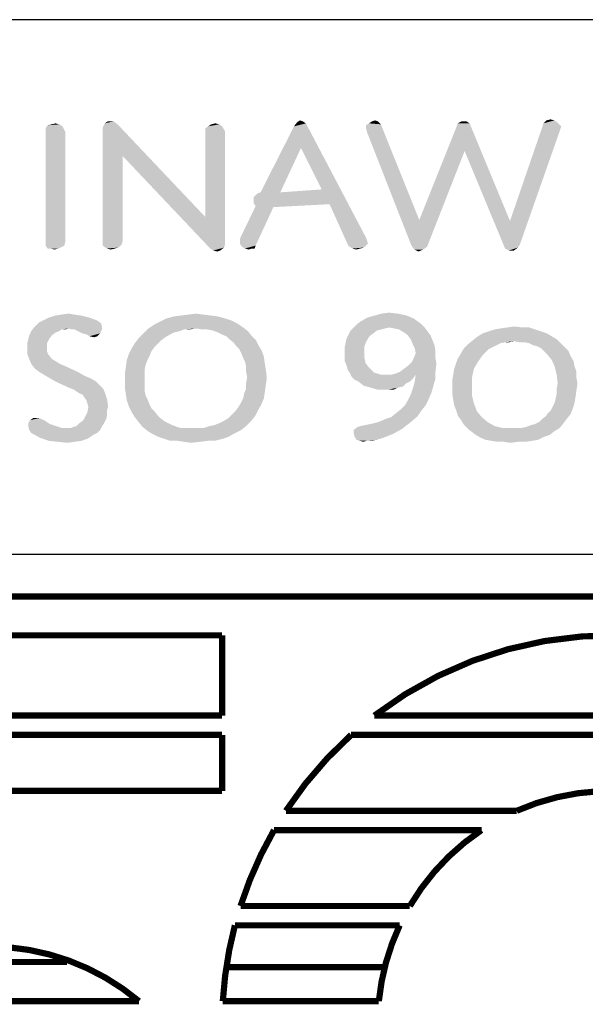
# Model space of a CAD drawing. Header units: inches. Extents: x -1 to 69, y -1 to 45.
# Tile 10 of 39: x 57.9 to 59.7, y 2.3 to 5.5. Entities that reach past the tile are written whole.
import ezdxf

# ---------------------------------------------------------------- set-up
doc = ezdxf.new("R2010")
doc.units = ezdxf.units.IN
doc.header["$LTSCALE"] = 3.74
doc.header["$MEASUREMENT"] = 0
doc.layers.get('0').update_dxf_attribs({"linetype": 'CONTINUOUS'})

msp = doc.modelspace()

# ---------------------------------------------------------------- linework, layer by layer
at = {"color": 2, "linetype": 'CONTINUOUS'}
for p, q in [((68, 5.4688), (56.5, 5.4688)), ((68, 3.75), (56.5, 3.75))]:
    msp.add_line(p, q, dxfattribs=at)
at = {"color": 2, "linetype": 'CONTINUOUS', "const_width": 0.02}
for points in [[(56.8451, 3.6148), (62.0962, 3.6148)], [(57.4701, 3.4898), (58.5541, 3.4898)], [(58.5541, 3.4898), (58.5541, 3.2318)], [(58.5541, 3.2318), (56.904, 3.2318)], [(60.2335, 3.2318), (59.0436, 3.2318)], [(56.8556, 3.1698), (58.5541, 3.1698)], [(58.5541, 3.1698), (58.5541, 2.9898)], [(58.9689, 3.1698), (60.2066, 3.1698)], [(58.5541, 2.9898), (57.4701, 2.9898)], [(59.501, 2.9258), (58.7592, 2.9258)], [(58.721, 2.8638), (59.388, 2.8638)], [(59.1575, 2.6198), (58.6133, 2.6198)], [(58.5952, 2.5578), (59.1249, 2.5578)], [(56.7769, 2.4397), (58.0559, 2.4397)], [(58.5607, 2.4231), (59.0721, 2.4231)], [(58.2868, 2.3138), (56.8528, 2.3138)], [(59.0578, 2.3138), (58.5563, 2.3138)]]:
    msp.add_lwpolyline(points, dxfattribs=at)
for points in [[(60.3006, 3.387, 0.272068), (59.0436, 3.2318)], [(58.9689, 3.1698, 0.064617), (58.7592, 2.9258)], [(60.102, 2.9281, 0.209114), (59.501, 2.9258)], [(58.721, 2.8638, 0.053498), (58.6133, 2.6198)], [(59.388, 2.8638, 0.113329), (59.1575, 2.6198)], [(58.5952, 2.5578, 0.049539), (58.5563, 2.3138)], [(59.1249, 2.5578, 0.084961), (59.0578, 2.3138)], [(58.2868, 2.3138, 0.176612), (57.8041, 2.4898)]]:
    msp.add_lwpolyline(points, format="xyb", dxfattribs=at)
at = {"color": 2, "linetype": 'CONTINUOUS'}
for points in [[(58.0407, 5.1261), (57.9868, 5.1197), (57.9931, 5.1292)], [(58.0312, 5.1324), (57.9931, 5.1292), (58.0058, 5.1324)], [(57.9931, 5.1292), (58.0312, 5.1324), (58.0407, 5.1261)], [(58.0058, 5.1324), (58.0185, 5.1356), (58.0312, 5.1324)], [(58.2181, 5.1324), (58.1706, 5.1229), (58.1769, 5.1356)], [(58.234, 5.031), (58.1706, 5.1229), (58.2181, 5.1324)], [(58.2055, 5.1419), (58.1769, 5.1356), (58.1865, 5.1419)], [(58.1769, 5.1356), (58.2055, 5.1419), (58.2181, 5.1324)], [(58.234, 5.031), (58.2181, 5.1324), (58.5002, 4.8345)], [(58.5446, 5.1324), (58.5097, 5.1261), (58.5192, 5.1324)], [(58.5097, 5.1261), (58.5446, 5.1324), (58.5541, 5.1261)], [(58.5192, 5.1324), (58.5319, 5.1356), (58.5446, 5.1324)], [(58.8235, 5.1356), (58.7854, 5.1261), (58.7949, 5.1387)], [(58.8076, 5.0563), (58.7854, 5.1261), (58.8235, 5.1356)], [(58.814, 5.1419), (58.7949, 5.1387), (58.8045, 5.1451)], [(58.7949, 5.1387), (58.814, 5.1419), (58.8235, 5.1356)], [(58.8742, 4.9232), (58.8076, 5.0563), (58.8235, 5.1356)], [(58.8995, 4.8757), (58.8742, 4.9232), (58.8235, 5.1356)], [(58.8995, 4.8757), (58.8235, 5.1356), (59.0168, 4.7679)], [(59.0643, 5.1324), (59.0168, 5.1292), (59.0263, 5.1356)], [(59.0168, 5.1197), (59.0168, 5.1292), (59.0643, 5.1324)], [(59.02, 5.1071), (59.0168, 5.1197), (59.0643, 5.1324)], [(59.02, 5.1071), (59.0643, 5.1324), (59.1879, 4.825)], [(59.0548, 5.1419), (59.0263, 5.1356), (59.0358, 5.1419)], [(59.0263, 5.1356), (59.0548, 5.1419), (59.0643, 5.1324)], [(59.0358, 5.1419), (59.0453, 5.1451), (59.0548, 5.1419)], [(59.3496, 5.1356), (59.3084, 5.1261), (59.3115, 5.1356)], [(59.3337, 5.0468), (59.3084, 5.1261), (59.3496, 5.1356)], [(59.3401, 5.1419), (59.3115, 5.1356), (59.3242, 5.1419)], [(59.3115, 5.1356), (59.3401, 5.1419), (59.3496, 5.1356)], [(59.3337, 5.0468), (59.3496, 5.1356), (59.4795, 4.8218)], [(59.5841, 5.1261), (59.5873, 5.1356), (59.6316, 5.1387)], [(59.5841, 5.1261), (59.6316, 5.1387), (59.6443, 5.1261)], [(59.6221, 5.1451), (59.6316, 5.1387), (59.5873, 5.1356)], [(59.6221, 5.1451), (59.5873, 5.1356), (59.5968, 5.1451)], [(59.5968, 5.1451), (59.6094, 5.1483), (59.6221, 5.1451)], [(57.9868, 5.1102), (57.9868, 5.1197), (58.0407, 5.1261)], [(57.9868, 5.1102), (58.0407, 5.1261), (58.0502, 5.1071)], [(58.0502, 5.1071), (57.9868, 4.7521), (57.9868, 5.1102)], [(58.0502, 5.1071), (58.0502, 4.7553), (57.9868, 4.7521)], [(58.234, 5.031), (58.1706, 4.7521), (58.1706, 5.1229)], [(58.5541, 5.1261), (58.5002, 5.1197), (58.5097, 5.1261)], [(58.5002, 5.1102), (58.5002, 5.1197), (58.5541, 5.1261)], [(58.5002, 5.1102), (58.5541, 5.1261), (58.5636, 5.1102)], [(58.5636, 5.1102), (58.5002, 4.8345), (58.5002, 5.1102)], [(58.5002, 4.8345), (58.5636, 5.1102), (58.5636, 4.7458)], [(58.8076, 5.0563), (58.6777, 4.9137), (58.7854, 5.1261)], [(59.1879, 4.825), (59.1626, 4.7426), (59.02, 5.1071)], [(59.3337, 5.0468), (59.1879, 4.825), (59.3084, 5.1261)], [(59.6443, 5.1261), (59.6411, 5.1166), (59.4795, 4.8218)], [(59.6443, 5.1261), (59.4795, 4.8218), (59.5841, 5.1261)], [(59.6411, 5.1166), (59.638, 5.1071), (59.4795, 4.8218)], [(59.4795, 4.8218), (59.638, 5.1071), (59.5112, 4.7458)], [(58.6777, 4.9137), (58.8076, 5.0563), (58.7411, 4.9137)], [(59.1626, 4.7426), (59.1879, 4.825), (59.3337, 5.0468)], [(59.1626, 4.7426), (59.3337, 5.0468), (59.2133, 4.7394)], [(59.4795, 4.8218), (59.4637, 4.7331), (59.3337, 5.0468)], [(58.234, 5.031), (58.234, 4.7553), (58.1706, 4.7521)], [(58.5002, 4.8345), (58.5161, 4.7331), (58.234, 5.031)], [(58.6555, 4.8979), (58.7411, 4.9137), (58.8742, 4.9232)], [(58.6555, 4.8884), (58.6555, 4.8979), (58.8742, 4.9232)], [(58.6555, 4.8789), (58.6555, 4.8884), (58.8742, 4.9232)], [(58.8995, 4.8757), (58.6555, 4.8789), (58.8742, 4.9232)], [(58.6555, 4.8979), (58.6682, 4.9106), (58.7411, 4.9137)], [(58.7411, 4.9137), (58.6682, 4.9106), (58.6777, 4.9137)], [(58.8995, 4.8757), (58.6618, 4.8694), (58.6555, 4.8789)], [(58.6618, 4.8694), (58.8995, 4.8757), (58.7189, 4.8662)], [(59.0168, 4.7679), (58.9597, 4.7426), (58.8995, 4.8757)], [(58.6111, 4.7616), (58.6143, 4.7711), (58.7189, 4.8662)], [(58.6111, 4.7489), (58.6111, 4.7616), (58.7189, 4.8662)], [(58.6111, 4.7489), (58.7189, 4.8662), (58.6618, 4.7426)], [(58.7189, 4.8662), (58.6143, 4.7711), (58.6618, 4.8694)], [(58.5002, 4.8345), (58.5636, 4.7458), (58.5161, 4.7331)], [(59.4795, 4.8218), (59.5112, 4.7458), (59.4637, 4.7331)], [(57.9868, 4.7426), (57.9868, 4.7521), (58.0502, 4.7553)], [(57.9868, 4.7426), (58.0502, 4.7553), (58.047, 4.7426)], [(58.1706, 4.7521), (58.234, 4.7553), (58.2308, 4.7458)], [(58.2308, 4.7458), (58.1706, 4.7426), (58.1706, 4.7521)], [(58.6618, 4.7426), (58.6175, 4.7394), (58.6111, 4.7489)], [(59.0168, 4.7679), (59.02, 4.7584), (58.9597, 4.7426)], [(59.02, 4.7584), (59.0231, 4.7489), (58.9597, 4.7426)], [(58.9597, 4.7426), (59.0231, 4.7489), (59.0105, 4.7363)], [(58.047, 4.7426), (57.9931, 4.7331), (57.9868, 4.7426)], [(58.0026, 4.7331), (57.9931, 4.7331), (58.047, 4.7426)], [(58.0026, 4.7331), (58.047, 4.7426), (58.028, 4.7331)], [(58.028, 4.7331), (58.0153, 4.7299), (58.0026, 4.7331)], [(58.1706, 4.7426), (58.2308, 4.7458), (58.2213, 4.7363)], [(58.2213, 4.7363), (58.1833, 4.7331), (58.1706, 4.7426)], [(58.1833, 4.7331), (58.2213, 4.7363), (58.2086, 4.7331)], [(58.2086, 4.7331), (58.196, 4.7299), (58.1833, 4.7331)], [(58.5636, 4.7458), (58.5604, 4.7363), (58.5161, 4.7331)], [(58.5256, 4.7267), (58.5161, 4.7331), (58.5604, 4.7363)], [(58.5256, 4.7267), (58.5604, 4.7363), (58.5477, 4.7267)], [(58.5477, 4.7267), (58.5382, 4.7236), (58.5256, 4.7267)], [(58.627, 4.7331), (58.6175, 4.7394), (58.6618, 4.7426)], [(58.6492, 4.7331), (58.627, 4.7331), (58.6618, 4.7426)], [(58.6492, 4.7331), (58.6397, 4.7299), (58.627, 4.7331)], [(58.6492, 4.7331), (58.6618, 4.7426), (58.6587, 4.7331)], [(59.0105, 4.7363), (58.9724, 4.7331), (58.9597, 4.7426)], [(58.9724, 4.7331), (59.0105, 4.7363), (58.9978, 4.7331)], [(58.9978, 4.7331), (58.9851, 4.7299), (58.9724, 4.7331)], [(59.2133, 4.7394), (59.1721, 4.7299), (59.1626, 4.7426)], [(59.1721, 4.7299), (59.2133, 4.7394), (59.2006, 4.7299)], [(59.2006, 4.7299), (59.1848, 4.7236), (59.1721, 4.7299)], [(59.5112, 4.7458), (59.5049, 4.7363), (59.4637, 4.7331)], [(59.4763, 4.7267), (59.4637, 4.7331), (59.5049, 4.7363)], [(59.4763, 4.7267), (59.5049, 4.7363), (59.4922, 4.7267)], [(59.0656, 4.5239), (59.0909, 4.5271), (59.1194, 4.5239)], [(58.1655, 4.4922), (57.9563, 4.4859), (57.9658, 4.4954)], [(58.1528, 4.5017), (57.9658, 4.4954), (57.9785, 4.5017)], [(57.9658, 4.4954), (58.1528, 4.5017), (58.1655, 4.4922)], [(58.1275, 4.5112), (57.9785, 4.5017), (57.9975, 4.5112)], [(57.9785, 4.5017), (58.1275, 4.5112), (58.1528, 4.5017)], [(58.1021, 4.5176), (57.9975, 4.5112), (58.0166, 4.5176)], [(57.9975, 4.5112), (58.1021, 4.5176), (58.1275, 4.5112)], [(58.0799, 4.5207), (58.0166, 4.5176), (58.0356, 4.5207)], [(58.0166, 4.5176), (58.0799, 4.5207), (58.1021, 4.5176)], [(58.0356, 4.5207), (58.0609, 4.5239), (58.0799, 4.5207)], [(58.6029, 4.4922), (58.3366, 4.4891), (58.3557, 4.4986)], [(58.5648, 4.5081), (58.5838, 4.5017), (58.3557, 4.4986)], [(58.5648, 4.5081), (58.3557, 4.4986), (58.3747, 4.5081)], [(58.3557, 4.4986), (58.5838, 4.5017), (58.6029, 4.4922)], [(58.5426, 4.5144), (58.3747, 4.5081), (58.3969, 4.5144)], [(58.3747, 4.5081), (58.5426, 4.5144), (58.5648, 4.5081)], [(58.5205, 4.5176), (58.3969, 4.5144), (58.419, 4.5176)], [(58.3969, 4.5144), (58.5205, 4.5176), (58.5426, 4.5144)], [(58.4951, 4.5207), (58.419, 4.5176), (58.4444, 4.5207)], [(58.419, 4.5176), (58.4951, 4.5207), (58.5205, 4.5176)], [(58.4444, 4.5207), (58.4698, 4.5239), (58.4951, 4.5207)], [(59.1923, 4.4922), (58.9863, 4.4891), (58.999, 4.4986)], [(59.1702, 4.5081), (58.999, 4.4986), (59.0212, 4.5112)], [(58.999, 4.4986), (59.1702, 4.5081), (59.1923, 4.4922)], [(59.148, 4.5176), (59.0212, 4.5112), (59.0434, 4.5176)], [(59.0212, 4.5112), (59.148, 4.5176), (59.1702, 4.5081)], [(59.1194, 4.5239), (59.0434, 4.5176), (59.0656, 4.5239)], [(59.0434, 4.5176), (59.1194, 4.5239), (59.148, 4.5176)], [(58.0292, 4.4669), (58.0197, 4.4637), (57.9342, 4.4542)], [(58.0292, 4.4669), (57.9342, 4.4542), (57.9405, 4.4669)], [(57.9342, 4.4542), (58.0197, 4.4637), (58.007, 4.4542)], [(58.0609, 4.4764), (58.0387, 4.4732), (57.9405, 4.4669)], [(58.0609, 4.4764), (57.9405, 4.4669), (57.9468, 4.4764)], [(57.9405, 4.4669), (58.0387, 4.4732), (58.0292, 4.4669)], [(57.9468, 4.4764), (57.9563, 4.4859), (58.1655, 4.4922)], [(58.0609, 4.4764), (57.9468, 4.4764), (58.1655, 4.4922)], [(58.0387, 4.4732), (58.0609, 4.4764), (58.0514, 4.4732)], [(58.0609, 4.4764), (58.1655, 4.4922), (58.1687, 4.4764)], [(58.1687, 4.4764), (58.0704, 4.4732), (58.0609, 4.4764)], [(58.0799, 4.4732), (58.0704, 4.4732), (58.1687, 4.4764)], [(58.0926, 4.4669), (58.0799, 4.4732), (58.1687, 4.4764)], [(58.1053, 4.4605), (58.0926, 4.4669), (58.1687, 4.4764)], [(58.1053, 4.4605), (58.1687, 4.4764), (58.1623, 4.4605)], [(58.4317, 4.4732), (58.3018, 4.4605), (58.3176, 4.4764)], [(58.4317, 4.4732), (58.4159, 4.4669), (58.3018, 4.4605)], [(58.4159, 4.4669), (58.4, 4.4637), (58.3018, 4.4605)], [(58.3018, 4.4605), (58.4, 4.4637), (58.3874, 4.4574)], [(58.6219, 4.4795), (58.3176, 4.4764), (58.3366, 4.4891)], [(58.4698, 4.4764), (58.3176, 4.4764), (58.6219, 4.4795)], [(58.3176, 4.4764), (58.4698, 4.4764), (58.4317, 4.4732)], [(58.3366, 4.4891), (58.6029, 4.4922), (58.6219, 4.4795)], [(58.4317, 4.4732), (58.4698, 4.4764), (58.4507, 4.4732)], [(58.4888, 4.4732), (58.4698, 4.4764), (58.6219, 4.4795)], [(58.5046, 4.4732), (58.4888, 4.4732), (58.6219, 4.4795)], [(58.5236, 4.47), (58.5046, 4.4732), (58.6219, 4.4795)], [(58.5236, 4.47), (58.6219, 4.4795), (58.6377, 4.4669)], [(58.6377, 4.4669), (58.5395, 4.4637), (58.5236, 4.47)], [(58.5522, 4.4574), (58.5395, 4.4637), (58.6377, 4.4669)], [(58.568, 4.451), (58.5522, 4.4574), (58.6377, 4.4669)], [(58.568, 4.451), (58.6377, 4.4669), (58.6504, 4.451)], [(59.0529, 4.47), (59.0402, 4.4605), (58.961, 4.4574)], [(59.0529, 4.47), (58.961, 4.4574), (58.9673, 4.47)], [(59.0909, 4.4795), (59.0782, 4.4764), (58.9673, 4.47)], [(59.0909, 4.4795), (58.9673, 4.47), (58.9768, 4.4795)], [(59.0782, 4.4764), (59.0656, 4.4732), (58.9673, 4.47)], [(58.9673, 4.47), (59.0656, 4.4732), (59.0529, 4.47)], [(58.9768, 4.4795), (58.9863, 4.4891), (59.1923, 4.4922)], [(59.0909, 4.4795), (58.9768, 4.4795), (59.1923, 4.4922)], [(59.0909, 4.4795), (59.1923, 4.4922), (59.205, 4.4795)], [(59.205, 4.4795), (59.1068, 4.4764), (59.0909, 4.4795)], [(59.1226, 4.4732), (59.1068, 4.4764), (59.205, 4.4795)], [(59.1226, 4.4732), (59.205, 4.4795), (59.2145, 4.4669)], [(59.2145, 4.4669), (59.1385, 4.4637), (59.1226, 4.4732)], [(59.1511, 4.4542), (59.1385, 4.4637), (59.2145, 4.4669)], [(59.1511, 4.4542), (59.2145, 4.4669), (59.224, 4.4542)], [(59.579, 4.4669), (59.392, 4.4605), (59.411, 4.4669)], [(59.392, 4.4605), (59.579, 4.4669), (59.598, 4.4605)], [(59.56, 4.4732), (59.411, 4.4669), (59.43, 4.4732)], [(59.411, 4.4669), (59.56, 4.4732), (59.579, 4.4669)], [(59.43, 4.4732), (59.449, 4.4764), (59.541, 4.4795)], [(59.43, 4.4732), (59.541, 4.4795), (59.56, 4.4732)], [(59.5188, 4.4795), (59.541, 4.4795), (59.449, 4.4764)], [(59.5188, 4.4795), (59.449, 4.4764), (59.4712, 4.4795)], [(59.4712, 4.4795), (59.4934, 4.4827), (59.5188, 4.4795)], [(57.9975, 4.4415), (57.9278, 4.4288), (57.931, 4.4415)], [(57.9278, 4.4288), (57.9975, 4.4415), (57.9912, 4.4288)], [(58.007, 4.4542), (57.931, 4.4415), (57.9342, 4.4542)], [(57.931, 4.4415), (58.007, 4.4542), (57.9975, 4.4415)], [(58.1623, 4.4605), (58.118, 4.4574), (58.1053, 4.4605)], [(58.1275, 4.451), (58.118, 4.4574), (58.1623, 4.4605)], [(58.1275, 4.451), (58.1623, 4.4605), (58.1528, 4.451)], [(58.1528, 4.451), (58.1433, 4.4479), (58.1275, 4.451)], [(58.3588, 4.4383), (58.2733, 4.4288), (58.2859, 4.4447)], [(58.2733, 4.4288), (58.3588, 4.4383), (58.3462, 4.4257)], [(58.3874, 4.4574), (58.2859, 4.4447), (58.3018, 4.4605)], [(58.3874, 4.4574), (58.3715, 4.4479), (58.2859, 4.4447)], [(58.2859, 4.4447), (58.3715, 4.4479), (58.3588, 4.4383)], [(58.6504, 4.451), (58.5775, 4.4415), (58.568, 4.451)], [(58.5775, 4.4415), (58.6504, 4.451), (58.6631, 4.4383)], [(58.6631, 4.4383), (58.5902, 4.432), (58.5775, 4.4415)], [(58.5997, 4.4193), (58.5902, 4.432), (58.6631, 4.4383)], [(58.5997, 4.4193), (58.6631, 4.4383), (58.6726, 4.4193)], [(59.0117, 4.4193), (58.9483, 4.4162), (58.9515, 4.432)], [(59.018, 4.4352), (58.9515, 4.432), (58.9546, 4.4447)], [(58.9515, 4.432), (59.018, 4.4352), (59.0117, 4.4193)], [(59.0275, 4.451), (58.9546, 4.4447), (58.961, 4.4574)], [(58.9546, 4.4447), (59.0275, 4.451), (59.018, 4.4352)], [(58.961, 4.4574), (59.0402, 4.4605), (59.0275, 4.451)], [(59.224, 4.4542), (59.1606, 4.4415), (59.1511, 4.4542)], [(59.1606, 4.4415), (59.224, 4.4542), (59.2304, 4.4383)], [(59.2304, 4.4383), (59.167, 4.4257), (59.1606, 4.4415)], [(59.167, 4.4257), (59.2304, 4.4383), (59.2367, 4.4225)], [(59.4934, 4.4352), (59.3445, 4.4257), (59.3603, 4.4383)], [(59.4934, 4.4352), (59.4649, 4.432), (59.3445, 4.4257)], [(59.4649, 4.432), (59.449, 4.4288), (59.3445, 4.4257)], [(59.6138, 4.451), (59.6297, 4.4415), (59.3603, 4.4383)], [(59.6138, 4.451), (59.3603, 4.4383), (59.3762, 4.451)], [(59.4934, 4.4352), (59.3603, 4.4383), (59.6297, 4.4415)], [(59.598, 4.4605), (59.3762, 4.451), (59.392, 4.4605)], [(59.3762, 4.451), (59.598, 4.4605), (59.6138, 4.451)], [(59.4649, 4.432), (59.4934, 4.4352), (59.4776, 4.432)], [(59.5093, 4.432), (59.4934, 4.4352), (59.6297, 4.4415)], [(59.5251, 4.432), (59.5093, 4.432), (59.6297, 4.4415)], [(59.541, 4.4288), (59.5251, 4.432), (59.6297, 4.4415)], [(59.541, 4.4288), (59.6297, 4.4415), (59.6424, 4.4288)], [(57.9912, 4.4288), (57.9278, 4.4162), (57.9278, 4.4288)], [(57.9278, 4.4162), (57.9912, 4.4288), (57.9912, 4.4162)], [(57.9912, 4.4162), (57.9912, 4.4035), (57.9278, 4.394)], [(57.9912, 4.4162), (57.9278, 4.394), (57.9278, 4.4162)], [(57.9278, 4.394), (57.9912, 4.4035), (57.9944, 4.394)], [(58.3271, 4.4035), (58.2542, 4.394), (58.2638, 4.413)], [(58.2542, 4.394), (58.3271, 4.4035), (58.3208, 4.3876)], [(58.3462, 4.4257), (58.2638, 4.413), (58.2733, 4.4288)], [(58.3462, 4.4257), (58.3366, 4.4162), (58.2638, 4.413)], [(58.2638, 4.413), (58.3366, 4.4162), (58.3271, 4.4035)], [(58.6726, 4.4193), (58.6092, 4.4098), (58.5997, 4.4193)], [(58.6092, 4.4098), (58.6726, 4.4193), (58.6821, 4.4035)], [(58.6821, 4.4035), (58.6155, 4.3971), (58.6092, 4.4098)], [(58.6155, 4.3971), (58.6821, 4.4035), (58.6884, 4.3845)], [(58.9483, 4.4003), (58.9483, 4.4162), (59.0117, 4.4193)], [(58.9483, 4.4003), (59.0117, 4.4193), (59.0117, 4.4003)], [(59.0117, 4.4003), (58.9483, 4.3845), (58.9483, 4.4003)], [(58.9483, 4.3845), (59.0117, 4.4003), (59.0117, 4.3813)], [(59.2367, 4.4225), (59.1733, 4.413), (59.167, 4.4257)], [(59.1702, 4.3813), (59.1765, 4.3971), (59.2399, 4.4035)], [(59.1702, 4.3813), (59.2399, 4.4035), (59.2399, 4.3813)], [(59.1733, 4.413), (59.2367, 4.4225), (59.2399, 4.4035)], [(59.2399, 4.4035), (59.1765, 4.3971), (59.1733, 4.413)], [(59.411, 4.4098), (59.3223, 4.3971), (59.3318, 4.413)], [(59.411, 4.4098), (59.4015, 4.4003), (59.3223, 4.3971)], [(59.3223, 4.3971), (59.4015, 4.4003), (59.392, 4.3908)], [(59.4364, 4.4225), (59.3318, 4.413), (59.3445, 4.4257)], [(59.4364, 4.4225), (59.4237, 4.4162), (59.3318, 4.413)], [(59.3318, 4.413), (59.4237, 4.4162), (59.411, 4.4098)], [(59.3445, 4.4257), (59.449, 4.4288), (59.4364, 4.4225)], [(59.6424, 4.4288), (59.5536, 4.4225), (59.541, 4.4288)], [(59.5663, 4.4193), (59.5536, 4.4225), (59.6424, 4.4288)], [(59.5663, 4.4193), (59.6424, 4.4288), (59.655, 4.4162)], [(59.655, 4.4162), (59.579, 4.413), (59.5663, 4.4193)], [(59.5885, 4.4035), (59.579, 4.413), (59.655, 4.4162)], [(59.5885, 4.4035), (59.655, 4.4162), (59.6677, 4.4035)], [(59.6677, 4.4035), (59.598, 4.394), (59.5885, 4.4035)], [(59.598, 4.394), (59.6677, 4.4035), (59.6741, 4.3876)], [(57.9944, 4.394), (57.9342, 4.3781), (57.9278, 4.394)], [(57.9342, 4.3781), (57.9944, 4.394), (58.007, 4.3781)], [(58.007, 4.3781), (57.9405, 4.3623), (57.9342, 4.3781)], [(58.007, 4.3781), (58.0229, 4.3686), (57.9405, 4.3623)], [(57.9405, 4.3623), (58.0229, 4.3686), (58.0324, 4.3623)], [(58.3145, 4.375), (58.3081, 4.3591), (58.2447, 4.3528)], [(58.3145, 4.375), (58.2447, 4.3528), (58.2479, 4.375)], [(58.3208, 4.3876), (58.2479, 4.375), (58.2542, 4.394)], [(58.2479, 4.375), (58.3208, 4.3876), (58.3145, 4.375)], [(58.6884, 4.3845), (58.6219, 4.3813), (58.6155, 4.3971)], [(58.6282, 4.3686), (58.6219, 4.3813), (58.6884, 4.3845)], [(58.6282, 4.3686), (58.6884, 4.3845), (58.6916, 4.3623)], [(58.6916, 4.3623), (58.6314, 4.3528), (58.6282, 4.3686)], [(59.0117, 4.3813), (58.9483, 4.3718), (58.9483, 4.3845)], [(58.9483, 4.3718), (59.0117, 4.3813), (59.0149, 4.3655)], [(59.0149, 4.3655), (58.9546, 4.3559), (58.9483, 4.3718)], [(59.243, 4.3623), (59.1511, 4.3559), (59.1638, 4.3686)], [(59.2399, 4.3813), (59.1638, 4.3686), (59.1702, 4.3813)], [(59.1638, 4.3686), (59.2399, 4.3813), (59.243, 4.3623)], [(59.3001, 4.3464), (59.3064, 4.3655), (59.3762, 4.3686)], [(59.3001, 4.3464), (59.3762, 4.3686), (59.3635, 4.3464)], [(59.3762, 4.3686), (59.3064, 4.3655), (59.3128, 4.3813)], [(59.392, 4.3908), (59.3128, 4.3813), (59.3223, 4.3971)], [(59.3128, 4.3813), (59.392, 4.3908), (59.3762, 4.3686)], [(59.6741, 4.3876), (59.6138, 4.375), (59.598, 4.394)], [(59.6138, 4.375), (59.6741, 4.3876), (59.6836, 4.3718)], [(59.6836, 4.3718), (59.6234, 4.3528), (59.6138, 4.375)], [(59.6836, 4.3718), (59.6867, 4.3559), (59.6234, 4.3528)], [(58.0324, 4.3623), (57.9532, 4.3464), (57.9405, 4.3623)], [(58.0324, 4.3623), (58.0482, 4.3559), (57.9532, 4.3464)], [(57.9658, 4.3369), (57.9532, 4.3464), (58.0482, 4.3559)], [(57.9658, 4.3369), (58.0482, 4.3559), (58.0894, 4.3369)], [(58.0894, 4.3369), (57.9817, 4.3274), (57.9658, 4.3369)], [(57.9817, 4.3274), (58.0894, 4.3369), (58.1116, 4.3243)], [(58.305, 4.3433), (58.2416, 4.3306), (58.2447, 4.3528)], [(58.2416, 4.3306), (58.305, 4.3433), (58.305, 4.3274)], [(58.2447, 4.3528), (58.3081, 4.3591), (58.305, 4.3433)], [(58.6314, 4.3528), (58.6916, 4.3623), (58.6948, 4.3433)], [(58.6948, 4.3433), (58.6314, 4.3369), (58.6314, 4.3528)], [(58.6346, 4.3179), (58.6314, 4.3369), (58.6948, 4.3433)], [(58.6346, 4.3179), (58.6948, 4.3433), (58.6979, 4.3179)], [(58.9546, 4.3559), (59.0149, 4.3655), (59.0244, 4.3528)], [(59.0244, 4.3528), (58.9578, 4.3433), (58.9546, 4.3559)], [(58.9578, 4.3433), (59.0244, 4.3528), (59.0339, 4.3433)], [(59.0339, 4.3433), (58.9642, 4.3338), (58.9578, 4.3433)], [(58.9642, 4.3338), (59.0339, 4.3433), (59.0434, 4.3338)], [(59.0973, 4.3274), (59.1099, 4.3306), (59.2399, 4.3369)], [(59.1765, 4.3274), (59.0973, 4.3274), (59.2399, 4.3369)], [(59.2399, 4.3369), (59.1099, 4.3306), (59.1258, 4.3369)], [(59.1258, 4.3369), (59.1385, 4.3464), (59.243, 4.3623)], [(59.1258, 4.3369), (59.243, 4.3623), (59.2399, 4.3369)], [(59.1385, 4.3464), (59.1511, 4.3559), (59.243, 4.3623)], [(59.1765, 4.3274), (59.2399, 4.3369), (59.2399, 4.3147)], [(59.3635, 4.3464), (59.2969, 4.3274), (59.3001, 4.3464)], [(59.2969, 4.3274), (59.3635, 4.3464), (59.3571, 4.3179)], [(59.6234, 4.3528), (59.6867, 4.3559), (59.6931, 4.3369)], [(59.6931, 4.3369), (59.6297, 4.3274), (59.6234, 4.3528)], [(59.6297, 4.3274), (59.6931, 4.3369), (59.6931, 4.3179)], [(58.1116, 4.3243), (57.9975, 4.3179), (57.9817, 4.3274)], [(57.9975, 4.3179), (58.1116, 4.3243), (58.1338, 4.3147)], [(58.1338, 4.3147), (58.0197, 4.3052), (57.9975, 4.3179)], [(58.0197, 4.3052), (58.1338, 4.3147), (58.1497, 4.3052)], [(58.1497, 4.3052), (58.0609, 4.2862), (58.0197, 4.3052)], [(58.1497, 4.3052), (58.1592, 4.2957), (58.0609, 4.2862)], [(58.305, 4.3274), (58.2416, 4.3084), (58.2416, 4.3306)], [(58.305, 4.3274), (58.305, 4.3116), (58.2416, 4.3084)], [(58.2416, 4.3084), (58.305, 4.3116), (58.305, 4.2926)], [(58.305, 4.2926), (58.2416, 4.2862), (58.2416, 4.3084)], [(58.6979, 4.3179), (58.6314, 4.3021), (58.6346, 4.3179)], [(58.6314, 4.3021), (58.6979, 4.3179), (58.6948, 4.2957)], [(59.0434, 4.3338), (58.9705, 4.3211), (58.9642, 4.3338)], [(59.0434, 4.3338), (59.0561, 4.3306), (58.9705, 4.3211)], [(59.0561, 4.3306), (59.0656, 4.3274), (58.9705, 4.3211)], [(59.0973, 4.3274), (59.1765, 4.3274), (58.9705, 4.3211)], [(59.0814, 4.3274), (59.0973, 4.3274), (58.9705, 4.3211)], [(59.0656, 4.3274), (59.0814, 4.3274), (58.9705, 4.3211)], [(58.9705, 4.3211), (59.1765, 4.3274), (59.167, 4.3147)], [(59.167, 4.3147), (58.98, 4.3116), (58.9705, 4.3211)], [(58.9927, 4.3052), (58.98, 4.3116), (59.167, 4.3147)], [(58.9927, 4.3052), (59.167, 4.3147), (59.1575, 4.3052)], [(59.1575, 4.3052), (59.0085, 4.2926), (58.9927, 4.3052)], [(59.1575, 4.3052), (59.1448, 4.2989), (59.0085, 4.2926)], [(59.2335, 4.2926), (59.167, 4.2831), (59.1733, 4.3052)], [(59.2399, 4.3147), (59.1733, 4.3052), (59.1765, 4.3274)], [(59.1733, 4.3052), (59.2399, 4.3147), (59.2335, 4.2926)], [(59.3571, 4.3179), (59.2938, 4.3084), (59.2969, 4.3274)], [(59.2938, 4.2894), (59.2938, 4.3084), (59.3571, 4.3179)], [(59.2938, 4.2894), (59.3571, 4.3179), (59.3571, 4.2894)], [(59.6931, 4.3179), (59.6329, 4.2989), (59.6297, 4.3274)], [(59.6329, 4.2989), (59.6931, 4.3179), (59.6962, 4.2989)], [(58.0609, 4.2862), (58.1592, 4.2957), (58.1718, 4.2831)], [(58.1718, 4.2831), (58.0768, 4.2799), (58.0609, 4.2862)], [(58.0958, 4.2672), (58.0768, 4.2799), (58.1718, 4.2831)], [(58.0958, 4.2672), (58.1718, 4.2831), (58.1782, 4.2672)], [(58.2416, 4.2862), (58.305, 4.2926), (58.305, 4.2767)], [(58.305, 4.2767), (58.2447, 4.264), (58.2416, 4.2862)], [(58.2447, 4.264), (58.305, 4.2767), (58.3081, 4.2609)], [(58.6219, 4.2514), (58.625, 4.2672), (58.6916, 4.2735)], [(58.6219, 4.2514), (58.6916, 4.2735), (58.6884, 4.2514)], [(58.6916, 4.2735), (58.625, 4.2672), (58.6314, 4.2831)], [(58.6948, 4.2957), (58.6314, 4.2831), (58.6314, 4.3021)], [(58.6314, 4.2831), (58.6948, 4.2957), (58.6916, 4.2735)], [(59.0085, 4.2926), (59.1448, 4.2989), (59.1353, 4.2894)], [(59.1353, 4.2894), (59.0307, 4.2862), (59.0085, 4.2926)], [(59.0307, 4.2862), (59.1353, 4.2894), (59.1194, 4.2862)], [(59.1194, 4.2862), (59.0529, 4.2799), (59.0307, 4.2862)], [(59.0751, 4.2799), (59.0529, 4.2799), (59.1194, 4.2862)], [(59.0909, 4.2799), (59.0751, 4.2799), (59.1194, 4.2862)], [(59.0909, 4.2799), (59.1194, 4.2862), (59.1068, 4.2799)], [(59.2272, 4.2704), (59.1606, 4.264), (59.167, 4.2831)], [(59.167, 4.2831), (59.2335, 4.2926), (59.2272, 4.2704)], [(59.3571, 4.2894), (59.2938, 4.2672), (59.2938, 4.2894)], [(59.2938, 4.2672), (59.3571, 4.2894), (59.3571, 4.2609)], [(59.6962, 4.2989), (59.6297, 4.2831), (59.6329, 4.2989)], [(59.6297, 4.2831), (59.6962, 4.2989), (59.6931, 4.2767)], [(59.6931, 4.2767), (59.6297, 4.2672), (59.6297, 4.2831)], [(59.6297, 4.2672), (59.6931, 4.2767), (59.6899, 4.2545)], [(58.1782, 4.2672), (58.1053, 4.264), (58.0958, 4.2672)], [(58.1116, 4.2545), (58.1053, 4.264), (58.1782, 4.2672)], [(58.1116, 4.2545), (58.1782, 4.2672), (58.1845, 4.2482)], [(58.1845, 4.2482), (58.118, 4.245), (58.1116, 4.2545)], [(58.1211, 4.2355), (58.118, 4.245), (58.1845, 4.2482)], [(58.1211, 4.2355), (58.1845, 4.2482), (58.1877, 4.226)], [(58.3081, 4.2609), (58.2479, 4.245), (58.2447, 4.264)], [(58.3081, 4.2609), (58.3145, 4.2482), (58.2479, 4.245)], [(58.2479, 4.245), (58.3145, 4.2482), (58.3208, 4.2323)], [(58.3208, 4.2323), (58.2542, 4.226), (58.2479, 4.245)], [(58.6884, 4.2514), (58.6155, 4.2387), (58.6219, 4.2514)], [(58.6155, 4.2387), (58.6884, 4.2514), (58.6789, 4.2292)], [(59.1416, 4.2292), (59.1511, 4.245), (59.2177, 4.2482)], [(59.1416, 4.2292), (59.2177, 4.2482), (59.2082, 4.2292)], [(59.2177, 4.2482), (59.1511, 4.245), (59.1606, 4.264)], [(59.1606, 4.264), (59.2272, 4.2704), (59.2177, 4.2482)], [(59.3571, 4.2609), (59.2969, 4.2482), (59.2938, 4.2672)], [(59.2969, 4.2482), (59.3571, 4.2609), (59.3635, 4.2355)], [(59.3635, 4.2355), (59.3001, 4.2292), (59.2969, 4.2482)], [(59.6234, 4.2387), (59.6265, 4.2514), (59.6899, 4.2545)], [(59.6234, 4.2387), (59.6899, 4.2545), (59.6867, 4.2355)], [(59.6899, 4.2545), (59.6265, 4.2514), (59.6297, 4.2672)], [(58.1877, 4.226), (58.1243, 4.2228), (58.1211, 4.2355)], [(58.1845, 4.2133), (58.1211, 4.207), (58.1243, 4.2228)], [(58.1211, 4.207), (58.1845, 4.2133), (58.1845, 4.1975)], [(58.1243, 4.2228), (58.1877, 4.226), (58.1845, 4.2133)], [(58.2542, 4.226), (58.3208, 4.2323), (58.3271, 4.2197)], [(58.3271, 4.2197), (58.2638, 4.207), (58.2542, 4.226)], [(58.3271, 4.2197), (58.3366, 4.2102), (58.2638, 4.207)], [(58.2638, 4.207), (58.3366, 4.2102), (58.3462, 4.1975)], [(58.587, 4.2007), (58.5965, 4.2102), (58.6694, 4.2133)], [(58.587, 4.2007), (58.6694, 4.2133), (58.6599, 4.1943)], [(58.6694, 4.2133), (58.5965, 4.2102), (58.606, 4.2228)], [(58.6789, 4.2292), (58.606, 4.2228), (58.6155, 4.2387)], [(58.606, 4.2228), (58.6789, 4.2292), (58.6694, 4.2133)], [(59.1955, 4.2133), (59.1131, 4.2038), (59.129, 4.2165)], [(59.1131, 4.2038), (59.1955, 4.2133), (59.1828, 4.1943)], [(59.2082, 4.2292), (59.129, 4.2165), (59.1416, 4.2292)], [(59.129, 4.2165), (59.2082, 4.2292), (59.1955, 4.2133)], [(59.3064, 4.2133), (59.3001, 4.2292), (59.3635, 4.2355)], [(59.3064, 4.2133), (59.3635, 4.2355), (59.373, 4.2102)], [(59.373, 4.2102), (59.3128, 4.1943), (59.3064, 4.2133)], [(59.3128, 4.1943), (59.373, 4.2102), (59.3888, 4.1911)], [(59.6012, 4.2038), (59.6107, 4.2133), (59.6804, 4.2165)], [(59.6012, 4.2038), (59.6804, 4.2165), (59.6741, 4.2007)], [(59.6804, 4.2165), (59.6107, 4.2133), (59.617, 4.226)], [(59.6867, 4.2355), (59.617, 4.226), (59.6234, 4.2387)], [(59.617, 4.226), (59.6867, 4.2355), (59.6804, 4.2165)], [(57.9817, 4.1816), (57.931, 4.1721), (57.9373, 4.1816)], [(57.931, 4.1721), (57.9817, 4.1816), (58.0007, 4.169)], [(57.9658, 4.188), (57.9373, 4.1816), (57.9468, 4.188)], [(57.9373, 4.1816), (57.9658, 4.188), (57.9817, 4.1816)], [(58.0958, 4.1721), (58.1085, 4.1816), (58.1814, 4.1848)], [(58.0958, 4.1721), (58.1814, 4.1848), (58.175, 4.1721)], [(58.1814, 4.1848), (58.1085, 4.1816), (58.1148, 4.1943)], [(58.1845, 4.1975), (58.1148, 4.1943), (58.1211, 4.207)], [(58.1148, 4.1943), (58.1845, 4.1975), (58.1814, 4.1848)], [(58.3462, 4.1975), (58.2733, 4.1911), (58.2638, 4.207)], [(58.2733, 4.1911), (58.3462, 4.1975), (58.3557, 4.188)], [(58.3557, 4.188), (58.2859, 4.1753), (58.2733, 4.1911)], [(58.3557, 4.188), (58.3683, 4.1785), (58.2859, 4.1753)], [(58.2859, 4.1753), (58.3683, 4.1785), (58.381, 4.1721)], [(58.5141, 4.1626), (58.53, 4.1658), (58.6472, 4.1785)], [(58.5141, 4.1626), (58.6472, 4.1785), (58.6314, 4.1626)], [(58.53, 4.1658), (58.5458, 4.1721), (58.6472, 4.1785)], [(58.6472, 4.1785), (58.5458, 4.1721), (58.5585, 4.1785)], [(58.5585, 4.1785), (58.5743, 4.188), (58.6599, 4.1943)], [(58.5585, 4.1785), (58.6599, 4.1943), (58.6472, 4.1785)], [(58.6599, 4.1943), (58.5743, 4.188), (58.587, 4.2007)], [(59.0561, 4.1753), (59.0782, 4.1848), (59.1828, 4.1943)], [(59.0561, 4.1753), (59.1828, 4.1943), (59.1606, 4.1753)], [(59.0782, 4.1848), (59.0973, 4.1911), (59.1828, 4.1943)], [(59.1828, 4.1943), (59.0973, 4.1911), (59.1131, 4.2038)], [(59.3888, 4.1911), (59.3223, 4.1816), (59.3128, 4.1943)], [(59.3223, 4.1816), (59.3888, 4.1911), (59.4078, 4.1753)], [(59.4078, 4.1753), (59.3318, 4.1658), (59.3223, 4.1816)], [(59.6614, 4.1848), (59.5726, 4.1753), (59.5822, 4.1848)], [(59.5726, 4.1753), (59.6614, 4.1848), (59.6519, 4.1721)], [(59.5822, 4.1848), (59.5948, 4.1943), (59.6741, 4.2007)], [(59.5822, 4.1848), (59.6741, 4.2007), (59.6614, 4.1848)], [(59.6741, 4.2007), (59.5948, 4.1943), (59.6012, 4.2038)], [(58.0007, 4.169), (57.931, 4.1626), (57.931, 4.1721)], [(57.931, 4.1626), (58.0007, 4.169), (58.0197, 4.1626)], [(58.0197, 4.1626), (57.9342, 4.1499), (57.931, 4.1626)], [(58.0197, 4.1626), (58.0387, 4.1563), (57.9342, 4.1499)], [(58.0578, 4.1563), (58.0673, 4.1563), (57.9342, 4.1499)], [(58.0387, 4.1563), (58.0578, 4.1563), (57.9342, 4.1499)], [(58.1623, 4.1499), (57.9342, 4.1499), (58.0673, 4.1563)], [(58.1623, 4.1499), (57.9405, 4.1404), (57.9342, 4.1499)], [(57.9405, 4.1404), (58.1623, 4.1499), (58.1528, 4.1404)], [(58.0673, 4.1563), (58.0768, 4.1595), (58.1687, 4.1626)], [(58.0673, 4.1563), (58.1687, 4.1626), (58.1623, 4.1499)], [(58.1687, 4.1626), (58.0768, 4.1595), (58.0863, 4.1626)], [(58.175, 4.1721), (58.0863, 4.1626), (58.0958, 4.1721)], [(58.0863, 4.1626), (58.175, 4.1721), (58.1687, 4.1626)], [(58.381, 4.1721), (58.2986, 4.1595), (58.2859, 4.1753)], [(58.381, 4.1721), (58.3937, 4.1658), (58.2986, 4.1595)], [(58.2986, 4.1595), (58.3937, 4.1658), (58.4095, 4.1595)], [(58.4095, 4.1595), (58.3145, 4.1468), (58.2986, 4.1595)], [(58.4095, 4.1595), (58.4222, 4.1563), (58.3145, 4.1468)], [(58.4951, 4.1563), (58.6155, 4.1499), (58.3145, 4.1468)], [(58.4761, 4.1563), (58.4951, 4.1563), (58.3145, 4.1468)], [(58.4571, 4.1563), (58.4761, 4.1563), (58.3145, 4.1468)], [(58.4381, 4.1563), (58.4571, 4.1563), (58.3145, 4.1468)], [(58.4222, 4.1563), (58.4381, 4.1563), (58.3145, 4.1468)], [(58.3145, 4.1468), (58.6155, 4.1499), (58.5965, 4.1404)], [(58.5965, 4.1404), (58.3303, 4.1373), (58.3145, 4.1468)], [(58.6314, 4.1626), (58.4951, 4.1563), (58.5141, 4.1626)], [(58.4951, 4.1563), (58.6314, 4.1626), (58.6155, 4.1499)], [(59.1321, 4.1531), (58.9768, 4.1499), (58.9895, 4.1595)], [(58.9768, 4.1404), (58.9768, 4.1499), (59.1321, 4.1531)], [(58.9768, 4.1404), (59.1321, 4.1531), (59.1036, 4.1373)], [(58.9895, 4.1595), (58.999, 4.1626), (59.1606, 4.1753)], [(58.9895, 4.1595), (59.1606, 4.1753), (59.1321, 4.1531)], [(58.999, 4.1626), (59.0307, 4.169), (59.1606, 4.1753)], [(59.1606, 4.1753), (59.0307, 4.169), (59.0561, 4.1753)], [(59.3318, 4.1658), (59.4078, 4.1753), (59.43, 4.1626)], [(59.43, 4.1626), (59.3445, 4.1531), (59.3318, 4.1658)], [(59.43, 4.1626), (59.4554, 4.1563), (59.3445, 4.1531)], [(59.5156, 4.1563), (59.6392, 4.1563), (59.3445, 4.1531)], [(59.4998, 4.1563), (59.5156, 4.1563), (59.3445, 4.1531)], [(59.4839, 4.1563), (59.4998, 4.1563), (59.3445, 4.1531)], [(59.4554, 4.1563), (59.4839, 4.1563), (59.3445, 4.1531)], [(59.3445, 4.1531), (59.6392, 4.1563), (59.6234, 4.1468)], [(59.6234, 4.1468), (59.3571, 4.1436), (59.3445, 4.1531)], [(59.3698, 4.1341), (59.3571, 4.1436), (59.6234, 4.1468)], [(59.3698, 4.1341), (59.6234, 4.1468), (59.6075, 4.1341)], [(59.5156, 4.1563), (59.5314, 4.1595), (59.6519, 4.1721)], [(59.5156, 4.1563), (59.6519, 4.1721), (59.6392, 4.1563)], [(59.5314, 4.1595), (59.5473, 4.1658), (59.6519, 4.1721)], [(59.5473, 4.1658), (59.56, 4.169), (59.6519, 4.1721)], [(59.6519, 4.1721), (59.56, 4.169), (59.5726, 4.1753)], [(58.1528, 4.1404), (57.969, 4.1246), (57.9405, 4.1404)], [(58.1528, 4.1404), (58.1402, 4.1341), (57.969, 4.1246)], [(57.969, 4.1246), (58.1402, 4.1341), (58.1211, 4.1214)], [(58.1211, 4.1214), (57.9975, 4.1151), (57.969, 4.1246)], [(57.9975, 4.1151), (58.1211, 4.1214), (58.1021, 4.1151)], [(58.1021, 4.1151), (58.0261, 4.1119), (57.9975, 4.1151)], [(58.0261, 4.1119), (58.1021, 4.1151), (58.0799, 4.1119)], [(58.3493, 4.1278), (58.3303, 4.1373), (58.5965, 4.1404)], [(58.3493, 4.1278), (58.5965, 4.1404), (58.5743, 4.1278)], [(58.5743, 4.1278), (58.3683, 4.1214), (58.3493, 4.1278)], [(58.3683, 4.1214), (58.5743, 4.1278), (58.5553, 4.1214)], [(58.5553, 4.1214), (58.3874, 4.1151), (58.3683, 4.1214)], [(58.4095, 4.1151), (58.3874, 4.1151), (58.5553, 4.1214)], [(58.5078, 4.1151), (58.4095, 4.1151), (58.5553, 4.1214)], [(58.5078, 4.1151), (58.4317, 4.1119), (58.4095, 4.1151)], [(58.4317, 4.1119), (58.5078, 4.1151), (58.4824, 4.1119)], [(58.5078, 4.1151), (58.5553, 4.1214), (58.53, 4.1151)], [(59.1036, 4.1373), (58.98, 4.1278), (58.9768, 4.1404)], [(58.98, 4.1278), (59.1036, 4.1373), (59.0719, 4.1246)], [(59.0719, 4.1246), (58.9863, 4.1183), (58.98, 4.1278)], [(58.9863, 4.1183), (59.0719, 4.1246), (59.0497, 4.1183)], [(59.0497, 4.1183), (58.9958, 4.1151), (58.9863, 4.1183)], [(59.018, 4.1151), (58.9958, 4.1151), (59.0497, 4.1183)], [(59.018, 4.1151), (59.0085, 4.1119), (58.9958, 4.1151)], [(59.018, 4.1151), (59.0497, 4.1183), (59.0339, 4.1151)], [(59.6075, 4.1341), (59.3857, 4.1246), (59.3698, 4.1341)], [(59.6075, 4.1341), (59.5885, 4.1278), (59.3857, 4.1246)], [(59.4015, 4.1183), (59.3857, 4.1246), (59.5885, 4.1278)], [(59.4015, 4.1183), (59.5885, 4.1278), (59.5695, 4.1183)], [(59.5695, 4.1183), (59.4205, 4.1151), (59.4015, 4.1183)], [(59.4205, 4.1151), (59.5695, 4.1183), (59.5505, 4.1151)], [(59.5505, 4.1151), (59.4395, 4.1119), (59.4205, 4.1151)], [(59.4586, 4.1119), (59.4395, 4.1119), (59.5505, 4.1151)], [(59.5061, 4.1119), (59.4586, 4.1119), (59.5505, 4.1151)], [(59.5061, 4.1119), (59.5505, 4.1151), (59.5283, 4.1119)], [(58.0799, 4.1119), (58.0578, 4.1087), (58.0261, 4.1119)], [(58.4824, 4.1119), (58.4539, 4.1087), (58.4317, 4.1119)], [(59.5061, 4.1119), (59.4807, 4.1087), (59.4586, 4.1119)]]:
    msp.add_solid(points, dxfattribs=at)

doc.saveas('drawing.dxf')
